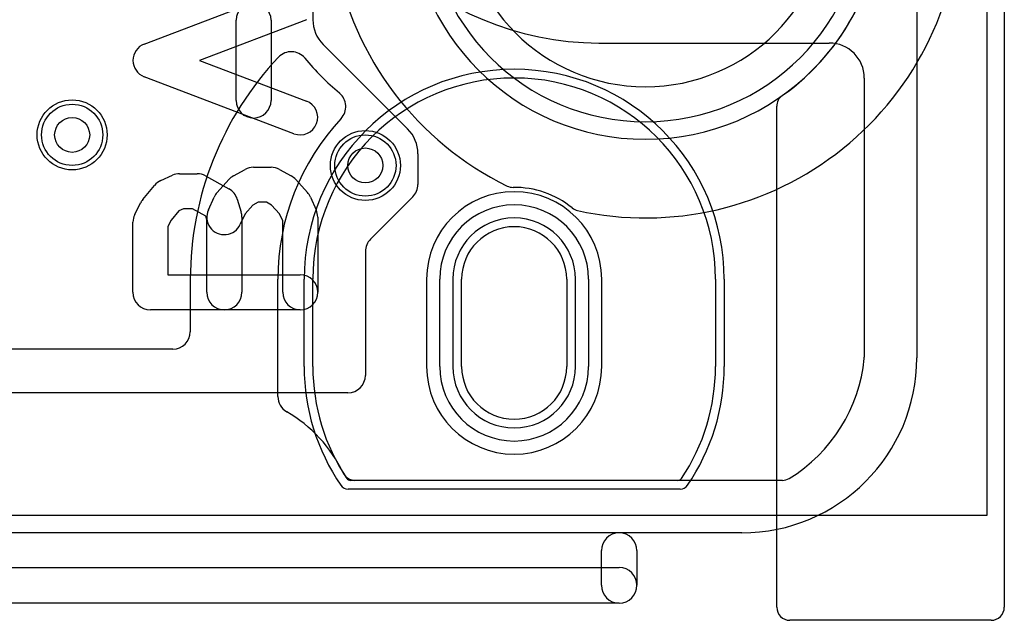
# Model space of a CAD drawing. Extents: x -1 to 20.9, y -0.5 to 20.
# Tile 12 of 19: x 14.9 to 20.5, y -0.5 to 2.9. Entities that reach past the tile are written whole.
import ezdxf

# ---------------------------------------------------------------- set-up
doc = ezdxf.new("R2010")
doc.units = 0
for name, color, linetype in [('Hole', 1, 'CONTINUOUS'), ('L1', 3, 'CONTINUOUS'), ('L4', 3, 'CONTINUOUS'), ('MetalMask-B', 176, 'CONTINUOUS'), ('Outline', 7, 'CONTINUOUS'), ('PartsArea-B', 111, 'CONTINUOUS'), ('PartsSilk-A', 221, 'CONTINUOUS'), ('PartsSilk-B', 221, 'CONTINUOUS'), ('Resist-A', 2, 'CONTINUOUS'), ('Resist-B', 2, 'CONTINUOUS'), ('Silk-A', 140, 'CONTINUOUS')]:
    doc.layers.add(name, color=color, linetype=linetype)

msp = doc.modelspace()

# ---------------------------------------------------------------- linework, layer by layer
at = {"layer": 'Hole'}
for p, q in [((17.4, 0.95), (17.4, 1.45)), ((18, 1.45), (18, 0.95))]:
    msp.add_line(p, q, dxfattribs=at)
for centre in [(15.175, 2.275), (16.85, 2.1)]:
    msp.add_circle(centre, 0.1, dxfattribs=at)
for centre, start, end in [((17.7, 1.45), 0, 180), ((17.7, 0.95), 180, 0)]:
    msp.add_arc(centre, 0.3, start, end, dxfattribs=at)
at = {"layer": 'L1'}
for p, q in [((16.55, 3.90137), (16.55, 2.93284)), ((16.60858, 2.79142), (17.09142, 2.30858)), ((17.15, 2.16716), (17.15, 1.99142)), ((17.12071, 1.92071), (16.87929, 1.67929)), ((16.85, 1.60858), (16.85, 0.9)), ((16.75, 0.8), (4.25, 0.8))]:
    msp.add_line(p, q, dxfattribs=at)
for centre in [(15.175, 2.275), (16.85, 2.1)]:
    msp.add_circle(centre, 0.2, dxfattribs=at)
for centre, radius, start, end in [((18.45, 3.6), 1.05, 180, 0), ((16.75, 2.93284), 0.2, 180, -135), ((16.95, 2.16716), 0.2, 0, 45), ((17.05, 1.99142), 0.1, -45, 0), ((16.95, 1.60858), 0.1, 135, 180), ((16.75, 0.9), 0.1, -90, 0)]:
    msp.add_arc(centre, radius, start, end, dxfattribs=at)
at = {"layer": 'L4'}
for p, q in [((18.18278, 2.8), (19.5, 2.8)), ((19.7, 2.6), (19.7, 1.00358)), ((15.85, 1.45), (15.85, 1.15)), ((16.35, 0.77942), (16.35, 1.45)), ((16.55, 0.95), (16.55, 1.45)), ((17.2, 1.45), (17.2, 0.95)), ((17.35, 1.45), (17.35, 0.95)), ((18.05, 0.95), (18.05, 1.45)), ((18.2, 0.95), (18.2, 1.45)), ((18.85, 1.45), (18.85, 0.95)), ((15.75, 1.05), (4.24999, 1.05)), ((18.63541, 0.3), (16.76459, 0.3)), ((19.23219, 0.3), (16.79057, 0.3))]:
    msp.add_line(p, q, dxfattribs=at)
for centre in [(15.175, 2.275), (16.85, 2.1)]:
    msp.add_circle(centre, 0.2, dxfattribs=at)
for centre, radius, start, end in [((18.18278, 4.5), 1.7, 180, -90), ((19.5, 2.6), 0.2, 0, 90), ((17.7, 1.45), 1.85, 136.68322, 180), ((16.29944, 2.77059), 0.07497, -43.31373, -42.8161), ((16.42674, 2.65054), 0.10002, 39.80777, 136.30039), ((16.56175, 2.76185), 0.07497, -140.90095, -139.12681), ((17.70007, 3.69995), 1.55001, -140.44096, -130.10914), ((17.7, 1.45), 1.15, 0, 180), ((16.75058, 2.57113), 0.07497, -130.9113, -129.44643), ((16.63796, 2.43722), 0.10001, -42.90919, 49.47265), ((17.70001, 1.45), 1.35001, 137.09128, 180), ((17.7, 1.45), 0.5, 0, 180), ((17.7, 1.45), 0.35, 0, 180), ((15.75, 1.15), 0.1, -90, 0), ((18.79654, 1.08427), 0.90738, -58.44106, -5.56288), ((19.62503, 1.00358), 0.07497, -5.56459, 0), ((17.7, 0.95), 1.15, 180, -146.25093), ((17.7, 0.95), 0.5, 180, 0), ((17.7, 0.95), 0.35, 180, 0), ((17.7, 0.95), 1.15, -33.74907, 0), ((16.42497, 0.77942), 0.07497, 180, -179.97707), ((16.45, 0.77943), 0.1, -179.97708, -119.98794), ((16.43749, 0.75775), 0.07497, -119.98851, -119.41687), ((15.99999, 0.00001), 0.80001, 25.37605, 59.9442), ((16.79055, 0.37499), 0.07497, -154.62438, -146.30781), ((16.79058, 0.37501), 0.07501, -146.30781, -104.03439), ((16.76459, 0.325), 0.025, -146.25273, -90), ((16.79057, 0.37497), 0.07497, -104.03439, -90), ((18.63541, 0.325), 0.025, -90, -33.74727), ((19.2322, 0.37497), 0.07497, -90.00764, -58.43856)]:
    msp.add_arc(centre, radius, start, end, dxfattribs=at)
at = {"layer": 'MetalMask-B'}
for p, q in [((16.55, 0.95), (16.55, 1.45)), ((17.35, 1.45), (17.35, 0.95)), ((18.05, 0.95), (18.05, 1.45)), ((18.85, 1.45), (18.85, 0.95)), ((18.63541, 0.3), (16.76459, 0.3))]:
    msp.add_line(p, q, dxfattribs=at)
for centre, radius, start, end in [((17.7, 1.45), 1.15, 0, 180), ((17.7, 1.45), 0.35, 0, 180), ((17.7, 0.95), 1.15, 180, -146.25093), ((17.7, 0.95), 0.35, 180, 0), ((17.7, 0.95), 1.15, -33.74907, 0), ((16.76459, 0.325), 0.025, -146.25273, -90), ((18.63541, 0.325), 0.025, -90, -33.74727)]:
    msp.add_arc(centre, radius, start, end, dxfattribs=at)
at = {"layer": 'Outline'}
for p, q in [((20, 15), (20, 1)), ((19, 0), (12, 0))]:
    msp.add_line(p, q, dxfattribs=at)
msp.add_arc((19, 1), 1, -90, 0, dxfattribs=at)
at = {"layer": 'PartsArea-B'}
for p, q in [((20.4, 19.4), (20.4, 0.1)), ((20.4, 0.1), (-0.4, 0.1))]:
    msp.add_line(p, q, dxfattribs=at)
at = {"layer": 'PartsSilk-A'}
for p, q in [((15.58662, 2.79438), (16.44218, 3.1203)), ((16.51338, 2.9334), (15.90312, 2.70093)), ((16.11111, 2.4713), (16.11111, 2.93056)), ((16.31111, 2.93056), (16.31111, 2.4713)), ((15.90312, 2.70093), (16.51338, 2.46845)), ((16.44218, 2.28155), (15.58662, 2.60748)), ((16.21111, 2.08981), (16.31111, 2.08981)), ((15.68161, 2.01453), (15.74828, 2.04416)), ((15.78889, 2.05278), (15.88889, 2.05278)), ((15.93746, 2.04019), (16.07079, 1.96611)), ((16.09588, 2.0402), (16.16255, 2.07723)), ((16.35967, 2.07723), (16.42634, 2.0402)), ((15.57816, 1.90499), (15.64482, 1.98647)), ((16.00344, 1.94559), (16.0701, 2.01967)), ((16.45212, 2.01967), (16.51878, 1.94559)), ((15.95325, 1.84568), (15.98659, 1.91975)), ((16.53563, 1.91975), (16.56897, 1.84568)), ((15.53278, 1.81973), (15.56612, 1.8864)), ((16.118, 1.90743), (16.14022, 1.83336)), ((16.2076, 1.87347), (16.16256, 1.82342)), ((16.23702, 1.88981), (16.2076, 1.87347)), ((16.2852, 1.88981), (16.23702, 1.88981)), ((16.31462, 1.87347), (16.2852, 1.88981)), ((16.35966, 1.82342), (16.31462, 1.87347)), ((15.78456, 1.84143), (15.74002, 1.78698)), ((15.81011, 1.85278), (15.78456, 1.84143)), ((15.86298, 1.85278), (15.81011, 1.85278)), ((15.93812, 1.81103), (15.86298, 1.85278)), ((15.94444, 1.78995), (15.93812, 1.81103)), ((16.16256, 1.82342), (16.13563, 1.76358)), ((16.14444, 1.80463), (16.14444, 1.375)), ((16.37778, 1.78316), (16.35966, 1.82342)), ((16.57778, 1.80463), (16.57778, 1.375)), ((15.52222, 1.375), (15.52222, 1.775)), ((15.74002, 1.78698), (15.72222, 1.75139)), ((15.72222, 1.75139), (15.72222, 1.475)), ((15.94444, 1.375), (15.94444, 1.78995)), ((16.37778, 1.375), (16.37778, 1.78316)), ((15.72222, 1.475), (16.47778, 1.475)), ((16.47778, 1.275), (15.62222, 1.275))]:
    msp.add_line(p, q, dxfattribs=at)
for centre, start, end in [((16.21111, 2.93056), 0, 180), ((15.62222, 2.70093), 110.85446, -110.8546), ((16.21111, 2.4713), 180, 0), ((16.47778, 2.375), -110.85446, 69.1454), ((16.21111, 1.98981), 90, 119.04877), ((16.31111, 1.98981), 60.94873, 90), ((15.78889, 1.95278), 90, 113.96169), ((15.88889, 1.95278), 60.94094, 90), ((16.14444, 1.95278), 119.05127, 138.01792), ((16.37778, 1.95278), 41.9804, 60.95123), ((15.72222, 1.92315), 113.96074, 140.71289), ((16.07778, 1.8787), 138.0196, 155.76679), ((16.02222, 1.8787), 16.69705, 60.94284), ((16.44444, 1.8787), 24.23532, 41.98208), ((15.65556, 1.84167), 140.71382, 153.43151), ((15.62222, 1.775), 153.42982, 180), ((16.04444, 1.80463), 155.76468, -24.23321), ((16.04444, 1.80463), 0, 16.69853), ((16.47778, 1.80463), 0, 24.23321), ((16.47778, 1.375), -90, 90), ((15.62222, 1.375), 180, -90), ((16.04444, 1.375), 180, 0), ((16.47778, 1.375), 180, 0)]:
    msp.add_arc(centre, 0.1, start, end, dxfattribs=at)
at = {"layer": 'PartsSilk-B'}
for p, q in [((18.1984, -0.3), (18.1984, -0.1016)), ((18.4016, -0.1016), (18.4016, -0.3)), ((1.8016, -0.1984), (18.3, -0.1984)), ((18.3, -0.4016), (1.7, -0.4016))]:
    msp.add_line(p, q, dxfattribs=at)
for centre, start, end in [((18.3, -0.1016), 0, 180), ((18.3, -0.3), -90, 90), ((18.3, -0.3), 180, 0)]:
    msp.add_arc(centre, 0.1016, start, end, dxfattribs=at)
at = {"layer": 'Resist-A'}
for p, q in [((17.275, 0.95), (17.275, 1.45)), ((18.125, 1.45), (18.125, 0.95))]:
    msp.add_line(p, q, dxfattribs=at)
for centre in [(15.175, 2.275), (16.85, 2.1)]:
    msp.add_circle(centre, 0.175, dxfattribs=at)
for centre, radius, start, end in [((18.45, 3.6), 1.25, 180, 0), ((17.7, 1.45), 0.425, 0, 180), ((17.7, 0.95), 0.425, 180, 0)]:
    msp.add_arc(centre, radius, start, end, dxfattribs=at)
at = {"layer": 'Resist-B'}
for p, q in [((16.5, 0.95), (16.5, 1.45)), ((17.275, 0.95), (17.275, 1.45)), ((18.125, 1.45), (18.125, 0.95)), ((18.9, 1.45), (18.9, 0.95)), ((18.64868, 0.25), (16.75132, 0.25))]:
    msp.add_line(p, q, dxfattribs=at)
for centre in [(15.175, 2.275), (16.85, 2.1)]:
    msp.add_circle(centre, 0.175, dxfattribs=at)
for centre, radius, start, end in [((17.7, 1.45), 1.2, 0, 180), ((17.7, 1.45), 0.425, 0, 180), ((17.7, 0.95), 1.2, 180, -145.58264), ((17.7, 0.95), 0.425, 180, 0), ((17.7, 0.95), 1.2, -34.41736, 0), ((16.75132, 0.3), 0.05, -145.58531, -90), ((18.64868, 0.3), 0.05, -90, -34.41469)]:
    msp.add_arc(centre, radius, start, end, dxfattribs=at)
at = {"layer": 'Silk-A'}
for p, q in [((20.5, 14.42495), (20.5, -0.425)), ((15.58662, 2.79438), (16.44218, 3.1203)), ((16.51338, 2.9334), (15.90312, 2.70093)), ((16.11111, 2.4713), (16.11111, 2.93056)), ((16.31111, 2.93056), (16.31111, 2.4713)), ((15.90312, 2.70093), (16.51338, 2.46845)), ((16.44218, 2.28155), (15.58662, 2.60748)), ((19.2, -0.425), (19.2, 2.4381)), ((16.21111, 2.08981), (16.31111, 2.08981)), ((15.68161, 2.01453), (15.74828, 2.04416)), ((15.78889, 2.05278), (15.88889, 2.05278)), ((15.93746, 2.04019), (16.07079, 1.96611)), ((16.09588, 2.0402), (16.16255, 2.07723)), ((16.35967, 2.07723), (16.42634, 2.0402)), ((15.57816, 1.90499), (15.64482, 1.98647)), ((16.00344, 1.94559), (16.0701, 2.01967)), ((16.45212, 2.01967), (16.51878, 1.94559)), ((15.95325, 1.84568), (15.98659, 1.91975)), ((16.53563, 1.91975), (16.56897, 1.84568)), ((15.53278, 1.81973), (15.56612, 1.8864)), ((16.118, 1.90743), (16.14022, 1.83336)), ((16.2076, 1.87347), (16.16256, 1.82342)), ((16.23702, 1.88981), (16.2076, 1.87347)), ((16.2852, 1.88981), (16.23702, 1.88981)), ((16.31462, 1.87347), (16.2852, 1.88981)), ((16.35966, 1.82342), (16.31462, 1.87347)), ((15.78456, 1.84143), (15.74002, 1.78698)), ((15.81011, 1.85278), (15.78456, 1.84143)), ((15.86298, 1.85278), (15.81011, 1.85278)), ((15.93812, 1.81103), (15.86298, 1.85278)), ((15.94444, 1.78995), (15.93812, 1.81103)), ((16.16256, 1.82342), (16.13563, 1.76358)), ((16.14444, 1.80463), (16.14444, 1.375)), ((16.37778, 1.78316), (16.35966, 1.82342)), ((16.57778, 1.80463), (16.57778, 1.375)), ((15.52222, 1.375), (15.52222, 1.775)), ((15.74002, 1.78698), (15.72222, 1.75139)), ((15.72222, 1.75139), (15.72222, 1.475)), ((15.94444, 1.375), (15.94444, 1.78995)), ((16.37778, 1.375), (16.37778, 1.78316)), ((15.72222, 1.475), (16.47778, 1.475)), ((16.47778, 1.275), (15.62222, 1.275)), ((20.425, -0.5), (19.275, -0.5))]:
    msp.add_line(p, q, dxfattribs=at)
for centre, radius, start, end in [((18.45, 3.6), 1.35, 180, 0), ((18.45, 3.6), 1.8, -102.43279, 0), ((18.45, 3.6), 1.35, -54.62336, 0), ((18.45, 3.6), 1.8, -169.70335, -116.0288), ((16.21111, 2.93056), 0.1, 0, 180), ((15.62222, 2.70093), 0.1, 110.85446, -110.8546), ((19.275, 2.4381), 0.075, 125.37251, 180), ((16.21111, 2.4713), 0.1, 180, 0), ((16.47778, 2.375), 0.1, -110.85446, 69.1454), ((16.21111, 1.98981), 0.1, 90, 119.04877), ((16.31111, 1.98981), 0.1, 60.94873, 90), ((15.78889, 1.95278), 0.1, 90, 113.96169), ((15.88889, 1.95278), 0.1, 60.94094, 90), ((16.14444, 1.95278), 0.1, 119.05127, 138.01792), ((16.37778, 1.95278), 0.1, 41.9804, 60.95123), ((15.72222, 1.92315), 0.1, 113.96074, 140.71289), ((17.69303, 2.04996), 0.075, -116.02863, -89.34304), ((17.694, 2.04996), 0.075, -90.08403, -89.42706), ((17.70001, 1.44999), 0.525, 50.87523, 90.57406), ((16.07778, 1.8787), 0.1, 138.0196, 155.76679), ((16.02222, 1.8787), 0.1, 16.69705, 60.94284), ((16.44444, 1.8787), 0.1, 24.23532, 41.98208), ((15.65556, 1.84167), 0.1, 140.71382, 153.43151), ((18.07862, 1.91545), 0.075, -129.12869, -102.43517), ((15.62222, 1.775), 0.1, 153.42982, 180), ((16.04444, 1.80463), 0.1, 155.76468, -24.23321), ((16.04444, 1.80463), 0.1, 0, 16.69853), ((16.47778, 1.80463), 0.1, 0, 24.23321), ((16.47778, 1.375), 0.1, -90, 90), ((15.62222, 1.375), 0.1, 180, -90), ((16.04444, 1.375), 0.1, 180, 0), ((16.47778, 1.375), 0.1, 180, 0), ((19.275, -0.425), 0.075, 180, -90), ((20.425, -0.425), 0.075, -90, 0)]:
    msp.add_arc(centre, radius, start, end, dxfattribs=at)

doc.saveas('drawing.dxf')
